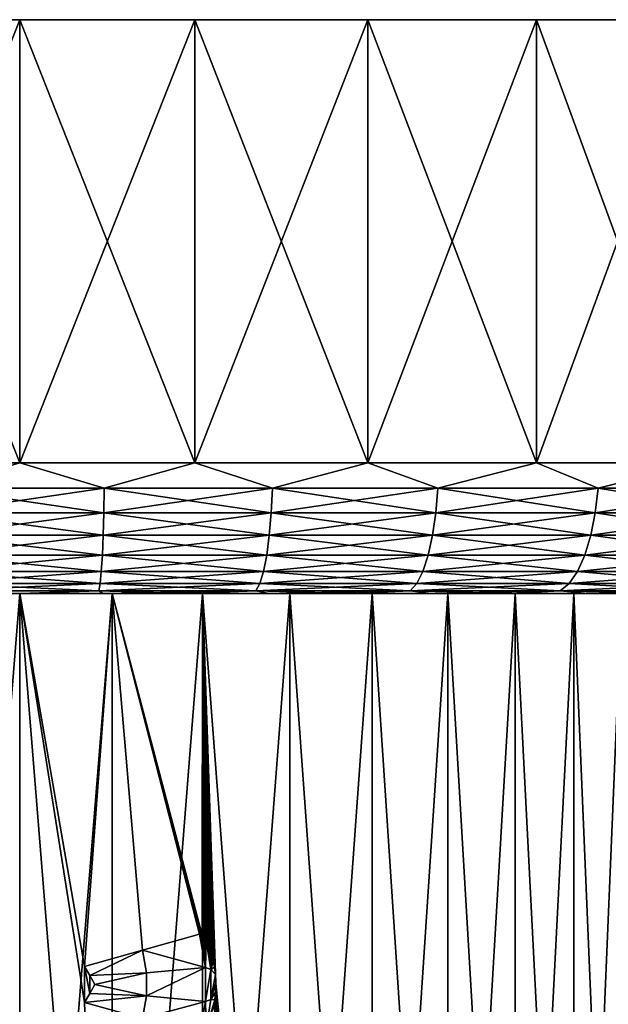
# Model space of a CAD drawing. Header units: metres. Extents: x -90 to 90, y -123 to 74.
# Tile 129 of 131: x 60 to 71, y 56 to 74. Entities that reach past the tile are written whole.
import ezdxf

# ---------------------------------------------------------------- set-up
doc = ezdxf.new("R2010")
doc.units = ezdxf.units.M
doc.layers.add('solid_11662012', color=7, linetype='CONTINUOUS')

msp = doc.modelspace()

# ---------------------------------------------------------------- linework, layer by layer
at = {"layer": 'solid_11662012'}
for points in [[(89.811363, 74.5, -3.358934), (30.188633, 74.5, -3.358934), (30, 74.5)], [(90, 74.5), (89.811363, 74.5, -3.358934), (30, 74.5)], [(30.188633, 74.5, 3.358934), (90, 74.5), (30, 74.5)], [(89.247849, 74.5, -6.675548), (30.752148, 74.5, -6.675548), (30.188633, 74.5, -3.358934)], [(89.811363, 74.5, -3.358934), (89.247849, 74.5, -6.675548), (30.188633, 74.5, -3.358934)], [(30.188633, 74.5, 3.358934), (89.811363, 74.5, 3.358934), (90, 74.5)], [(30.188633, 74.5, 3.358934), (30.752148, 74.5, 6.675548), (89.811363, 74.5, 3.358934)], [(88.316467, 74.5, -9.908462), (31.683533, 74.5, -9.908462), (30.752148, 74.5, -6.675548)], [(89.247849, 74.5, -6.675548), (88.316467, 74.5, -9.908462), (30.752148, 74.5, -6.675548)], [(30.752148, 74.5, 6.675548), (89.247849, 74.5, 6.675548), (89.811363, 74.5, 3.358934)], [(30.752148, 74.5, 6.675548), (31.683533, 74.5, 9.908462), (89.247849, 74.5, 6.675548)], [(87.02906, 74.5, -13.01652), (32.97094, 74.5, -13.01652), (31.683533, 74.5, -9.908462)], [(88.316467, 74.5, -9.908462), (87.02906, 74.5, -13.01652), (31.683533, 74.5, -9.908462)], [(31.683533, 74.5, 9.908462), (88.316467, 74.5, 9.908462), (89.247849, 74.5, 6.675548)], [(31.683533, 74.5, 9.908462), (32.97094, 74.5, 13.01652), (88.316467, 74.5, 9.908462)], [(85.401741, 74.5, -15.960943), (34.598263, 74.5, -15.960943), (32.97094, 74.5, -13.01652)], [(87.02906, 74.5, -13.01652), (85.401741, 74.5, -15.960943), (32.97094, 74.5, -13.01652)], [(32.97094, 74.5, 13.01652), (87.02906, 74.5, 13.01652), (88.316467, 74.5, 9.908462)], [(32.97094, 74.5, 13.01652), (34.598263, 74.5, 15.960943), (87.02906, 74.5, 13.01652)], [(83.454964, 74.5, -18.704674), (36.54504, 74.5, -18.704674), (34.598263, 74.5, -15.960943)], [(85.401741, 74.5, -15.960943), (83.454964, 74.5, -18.704674), (34.598263, 74.5, -15.960943)], [(34.598263, 74.5, 15.960943), (85.401741, 74.5, 15.960943), (87.02906, 74.5, 13.01652)], [(34.598263, 74.5, 15.960943), (36.54504, 74.5, 18.704674), (85.401741, 74.5, 15.960943)], [(81.213203, 74.5, -21.2132), (38.7868, 74.5, -21.2132), (36.54504, 74.5, -18.704674)], [(83.454964, 74.5, -18.704674), (81.213203, 74.5, -21.2132), (36.54504, 74.5, -18.704674)], [(36.54504, 74.5, 18.704674), (83.454964, 74.5, 18.704674), (85.401741, 74.5, 15.960943)], [(36.54504, 74.5, 18.704674), (38.7868, 74.5, 21.2132), (83.454964, 74.5, 18.704674)], [(78.704674, 74.5, -23.454962), (41.295326, 74.5, -23.454962), (38.7868, 74.5, -21.2132)], [(81.213203, 74.5, -21.2132), (78.704674, 74.5, -23.454962), (38.7868, 74.5, -21.2132)], [(38.7868, 74.5, 21.2132), (81.213203, 74.5, 21.2132), (83.454964, 74.5, 18.704674)], [(38.7868, 74.5, 21.2132), (41.295326, 74.5, 23.454962), (81.213203, 74.5, 21.2132)], [(75.960945, 74.5, -25.401737), (44.039059, 74.5, -25.401737), (41.295326, 74.5, -23.454962)], [(78.704674, 74.5, -23.454962), (75.960945, 74.5, -25.401737), (41.295326, 74.5, -23.454962)], [(41.295326, 74.5, 23.454962), (78.704674, 74.5, 23.454962), (81.213203, 74.5, 21.2132)], [(41.295326, 74.5, 23.454962), (44.039059, 74.5, 25.401737), (78.704674, 74.5, 23.454962)], [(73.016518, 74.5, -27.029062), (46.983482, 74.5, -27.029062), (44.039059, 74.5, -25.401737)], [(75.960945, 74.5, -25.401737), (73.016518, 74.5, -27.029062), (44.039059, 74.5, -25.401737)], [(44.039059, 74.5, 25.401737), (75.960945, 74.5, 25.401737), (78.704674, 74.5, 23.454962)], [(44.039059, 74.5, 25.401737), (46.983482, 74.5, 27.029062), (75.960945, 74.5, 25.401737)], [(69.908463, 74.5, -28.316467), (50.091537, 74.5, -28.316467), (46.983482, 74.5, -27.029062)], [(73.016518, 74.5, -27.029062), (69.908463, 74.5, -28.316467), (46.983482, 74.5, -27.029062)], [(46.983482, 74.5, 27.029062), (73.016518, 74.5, 27.029062), (75.960945, 74.5, 25.401737)], [(46.983482, 74.5, 27.029062), (50.091537, 74.5, 28.316467), (73.016518, 74.5, 27.029062)], [(66.675545, 74.5, -29.247852), (53.324451, 74.5, -29.247852), (50.091537, 74.5, -28.316467)], [(69.908463, 74.5, -28.316467), (66.675545, 74.5, -29.247852), (50.091537, 74.5, -28.316467)], [(50.091537, 74.5, 28.316467), (69.908463, 74.5, 28.316467), (73.016518, 74.5, 27.029062)], [(50.091537, 74.5, 28.316467), (53.324451, 74.5, 29.247852), (69.908463, 74.5, 28.316467)], [(63.358932, 74.5, -29.811367), (56.641068, 74.5, -29.811367), (53.324451, 74.5, -29.247852)], [(66.675545, 74.5, -29.247852), (63.358932, 74.5, -29.811367), (53.324451, 74.5, -29.247852)], [(53.324451, 74.5, 29.247852), (66.675545, 74.5, 29.247852), (69.908463, 74.5, 28.316467)], [(53.324451, 74.5, 29.247852), (56.641068, 74.5, 29.811367), (66.675545, 74.5, 29.247852)], [(63.358932, 74.5, -29.811367), (60, 74.5, -30), (56.641068, 74.5, -29.811367)], [(56.641068, 66, -29.811367), (56.641068, 74.5, -29.811367), (60, 74.5, -30)], [(60, 66, -30), (56.641068, 66, -29.811367), (60, 74.5, -30)], [(56.641068, 74.5, 29.811367), (63.358932, 74.5, 29.811367), (66.675545, 74.5, 29.247852)], [(56.641068, 74.5, 29.811367), (60, 74.5, 30), (63.358932, 74.5, 29.811367)], [(60, 66, 30), (60, 74.5, 30), (56.641068, 74.5, 29.811367)], [(56.641068, 66, 29.811367), (60, 66, 30), (56.641068, 74.5, 29.811367)], [(60, 66, -30), (60, 74.5, -30), (63.358932, 74.5, -29.811367)], [(63.358932, 66, -29.811367), (60, 66, -30), (63.358932, 74.5, -29.811367)], [(63.358932, 66, 29.811367), (63.358932, 74.5, 29.811367), (60, 74.5, 30)], [(60, 66, 30), (63.358932, 66, 29.811367), (60, 74.5, 30)], [(63.358932, 66, -29.811367), (63.358932, 74.5, -29.811367), (66.675545, 74.5, -29.247852)], [(66.675629, 66, -29.247837), (63.358932, 66, -29.811367), (66.675545, 74.5, -29.247852)], [(66.675629, 66, 29.247837), (66.675545, 74.5, 29.247852), (63.358932, 74.5, 29.811367)], [(63.358932, 66, 29.811367), (66.675629, 66, 29.247837), (63.358932, 74.5, 29.811367)], [(66.675629, 66, -29.247837), (66.675545, 74.5, -29.247852), (69.908463, 74.5, -28.316467)], [(69.908371, 66, 28.3165), (69.908463, 74.5, 28.316467), (66.675545, 74.5, 29.247852)], [(66.675629, 66, 29.247837), (69.908371, 66, 28.3165), (66.675545, 74.5, 29.247852)], [(69.908371, 66, -28.3165), (66.675629, 66, -29.247837), (69.908463, 74.5, -28.316467)], [(69.908371, 66, -28.3165), (69.908463, 74.5, -28.316467), (73.016518, 74.5, -27.029062)], [(73.01651, 66, -27.029066), (69.908371, 66, -28.3165), (73.016518, 74.5, -27.029062)], [(69.908371, 66, 28.3165), (73.01651, 66, 27.029066), (69.908463, 74.5, 28.316467)], [(73.01651, 66, 27.029066), (73.016518, 74.5, 27.029062), (69.908463, 74.5, 28.316467)], [(58.378403, 65.51516, 29.908607), (60, 66, 30), (56.641068, 66, 29.811367)], [(58.378403, 65.51516, -29.908607), (56.641068, 66, -29.811367), (60, 66, -30)], [(61.621597, 65.51516, 29.908607), (60, 66, 30), (58.378403, 65.51516, 29.908607)], [(58.378403, 65.51516, -29.908607), (60, 66, -30), (61.621597, 65.51516, -29.908607)], [(61.621597, 65.51516, 29.908607), (63.358932, 66, 29.811367), (60, 66, 30)], [(61.621597, 65.51516, -29.908607), (60, 66, -30), (63.358932, 66, -29.811367)], [(64.845779, 65.51516, 29.557957), (63.358932, 66, 29.811367), (61.621597, 65.51516, 29.908607)], [(61.621597, 65.51516, -29.908607), (63.358932, 66, -29.811367), (64.845779, 65.51516, -29.557957)], [(64.845779, 65.51516, 29.557957), (66.675629, 66, 29.247837), (63.358932, 66, 29.811367)], [(64.845779, 65.51516, -29.557957), (63.358932, 66, -29.811367), (66.675629, 66, -29.247837)], [(68.013153, 65.51516, 28.860765), (66.675629, 66, 29.247837), (64.845779, 65.51516, 29.557957)], [(64.845779, 65.51516, -29.557957), (66.675629, 66, -29.247837), (68.013153, 65.51516, -28.860765)], [(68.013153, 65.51516, 28.860765), (69.908371, 66, 28.3165), (66.675629, 66, 29.247837)], [(68.013153, 65.51516, -28.860765), (66.675629, 66, -29.247837), (69.908371, 66, -28.3165)], [(71.086578, 65.51516, 27.825209), (69.908371, 66, 28.3165), (68.013153, 65.51516, 28.860765)], [(68.013153, 65.51516, -28.860765), (69.908371, 66, -28.3165), (71.086578, 65.51516, -27.825209)], [(71.086578, 65.51516, 27.825209), (73.01651, 66, 27.029066), (69.908371, 66, 28.3165)], [(71.086578, 65.51516, -27.825209), (69.908371, 66, -28.3165), (73.01651, 66, -27.029066)], [(74.030022, 65.51516, 26.463427), (73.01651, 66, 27.029066), (71.086578, 65.51516, 27.825209)], [(71.086578, 65.51516, -27.825209), (73.01651, 66, -27.029066), (74.030022, 65.51516, -26.463427)], [(58.378403, 65.51516, -29.908607), (61.621597, 65.51516, -29.908607), (58.386086, 65.045563, -29.766916)], [(58.378403, 65.51516, 29.908607), (58.386086, 65.045563, 29.766916), (61.613914, 65.045563, 29.766916)], [(61.621597, 65.51516, 29.908607), (58.378403, 65.51516, 29.908607), (61.613914, 65.045563, 29.766916)], [(61.621597, 65.51516, -29.908607), (61.613914, 65.045563, -29.766916), (58.386086, 65.045563, -29.766916)], [(64.845779, 65.51516, -29.557957), (64.822823, 65.045563, -29.417927), (61.613914, 65.045563, -29.766916)], [(61.621597, 65.51516, -29.908607), (64.845779, 65.51516, -29.557957), (61.613914, 65.045563, -29.766916)], [(61.621597, 65.51516, 29.908607), (61.613914, 65.045563, 29.766916), (64.822823, 65.045563, 29.417927)], [(64.845779, 65.51516, 29.557957), (61.621597, 65.51516, 29.908607), (64.822823, 65.045563, 29.417927)], [(68.013153, 65.51516, -28.860765), (67.975189, 65.045563, -28.724039), (64.822823, 65.045563, -29.417927)], [(64.845779, 65.51516, -29.557957), (68.013153, 65.51516, -28.860765), (64.822823, 65.045563, -29.417927)], [(64.845779, 65.51516, 29.557957), (64.822823, 65.045563, 29.417927), (67.975189, 65.045563, 28.724039)], [(68.013153, 65.51516, 28.860765), (64.845779, 65.51516, 29.557957), (67.975189, 65.045563, 28.724039)], [(71.086578, 65.51516, -27.825209), (71.034058, 65.045563, -27.693388), (67.975189, 65.045563, -28.724039)], [(68.013153, 65.51516, -28.860765), (71.086578, 65.51516, -27.825209), (67.975189, 65.045563, -28.724039)], [(68.013153, 65.51516, 28.860765), (67.975189, 65.045563, 28.724039), (71.034058, 65.045563, 27.693388)], [(71.086578, 65.51516, 27.825209), (68.013153, 65.51516, 28.860765), (71.034058, 65.045563, 27.693388)], [(74.030022, 65.51516, -26.463427), (73.963554, 65.045563, -26.338057), (71.034058, 65.045563, -27.693388)], [(71.086578, 65.51516, -27.825209), (74.030022, 65.51516, -26.463427), (71.034058, 65.045563, -27.693388)], [(71.086578, 65.51516, 27.825209), (71.034058, 65.045563, 27.693388), (73.963554, 65.045563, 26.338057)], [(74.030022, 65.51516, 26.463427), (71.086578, 65.51516, 27.825209), (73.963554, 65.045563, 26.338057)], [(58.386086, 65.045563, -29.766916), (61.613914, 65.045563, -29.766916), (58.398582, 64.612709, -29.536383)], [(58.386086, 65.045563, 29.766916), (58.398582, 64.612709, 29.536383), (61.601418, 64.612709, 29.536383)], [(61.613914, 65.045563, 29.766916), (58.386086, 65.045563, 29.766916), (61.601418, 64.612709, 29.536383)], [(61.613914, 65.045563, -29.766916), (61.601418, 64.612709, -29.536383), (58.398582, 64.612709, -29.536383)], [(64.822823, 65.045563, -29.417927), (64.785477, 64.612709, -29.190096), (61.601418, 64.612709, -29.536383)], [(61.613914, 65.045563, -29.766916), (64.822823, 65.045563, -29.417927), (61.601418, 64.612709, -29.536383)], [(61.613914, 65.045563, 29.766916), (61.601418, 64.612709, 29.536383), (64.785477, 64.612709, 29.190096)], [(64.822823, 65.045563, 29.417927), (61.613914, 65.045563, 29.766916), (64.785477, 64.612709, 29.190096)], [(67.975189, 65.045563, -28.724039), (67.913422, 64.612709, -28.501581), (64.785477, 64.612709, -29.190096)], [(64.822823, 65.045563, -29.417927), (67.975189, 65.045563, -28.724039), (64.785477, 64.612709, -29.190096)], [(64.822823, 65.045563, 29.417927), (64.785477, 64.612709, 29.190096), (67.913422, 64.612709, 28.501581)], [(67.975189, 65.045563, 28.724039), (64.822823, 65.045563, 29.417927), (67.913422, 64.612709, 28.501581)], [(71.034058, 65.045563, -27.693388), (70.948601, 64.612709, -27.478912), (67.913422, 64.612709, -28.501581)], [(67.975189, 65.045563, -28.724039), (71.034058, 65.045563, -27.693388), (67.913422, 64.612709, -28.501581)], [(67.975189, 65.045563, 28.724039), (67.913422, 64.612709, 28.501581), (70.948601, 64.612709, 27.478912)], [(71.034058, 65.045563, 27.693388), (67.975189, 65.045563, 28.724039), (70.948601, 64.612709, 27.478912)], [(73.963554, 65.045563, -26.338057), (73.855408, 64.612709, -26.134077), (70.948601, 64.612709, -27.478912)], [(71.034058, 65.045563, -27.693388), (73.963554, 65.045563, -26.338057), (70.948601, 64.612709, -27.478912)], [(71.034058, 65.045563, 27.693388), (70.948601, 64.612709, 27.478912), (73.855408, 64.612709, 26.134077)], [(73.963554, 65.045563, 26.338057), (71.034058, 65.045563, 27.693388), (73.855408, 64.612709, 26.134077)], [(58.398582, 64.612709, -29.536383), (61.601418, 64.612709, -29.536383), (58.415421, 64.233276, -29.225883)], [(58.398582, 64.612709, 29.536383), (58.415421, 64.233276, 29.225883), (61.584579, 64.233276, 29.225883)], [(61.601418, 64.612709, 29.536383), (58.398582, 64.612709, 29.536383), (61.584579, 64.233276, 29.225883)], [(61.601418, 64.612709, -29.536383), (61.584579, 64.233276, -29.225883), (58.415421, 64.233276, -29.225883)], [(64.785477, 64.612709, -29.190096), (64.735168, 64.233276, -28.883236), (61.584579, 64.233276, -29.225883)], [(61.601418, 64.612709, -29.536383), (64.785477, 64.612709, -29.190096), (61.584579, 64.233276, -29.225883)], [(61.601418, 64.612709, 29.536383), (61.584579, 64.233276, 29.225883), (64.735168, 64.233276, 28.883236)], [(64.785477, 64.612709, 29.190096), (61.601418, 64.612709, 29.536383), (64.735168, 64.233276, 28.883236)], [(67.913422, 64.612709, -28.501581), (67.830238, 64.233276, -28.20196), (64.735168, 64.233276, -28.883236)], [(64.785477, 64.612709, -29.190096), (67.913422, 64.612709, -28.501581), (64.735168, 64.233276, -28.883236)], [(64.785477, 64.612709, 29.190096), (64.735168, 64.233276, 28.883236), (67.830238, 64.233276, 28.20196)], [(67.913422, 64.612709, 28.501581), (64.785477, 64.612709, 29.190096), (67.830238, 64.233276, 28.20196)], [(70.948601, 64.612709, -27.478912), (70.833504, 64.233276, -27.190041), (67.830238, 64.233276, -28.20196)], [(67.913422, 64.612709, -28.501581), (70.948601, 64.612709, -27.478912), (67.830238, 64.233276, -28.20196)], [(67.913422, 64.612709, 28.501581), (67.830238, 64.233276, 28.20196), (70.833504, 64.233276, 27.190041)], [(70.948601, 64.612709, 27.478912), (67.913422, 64.612709, 28.501581), (70.833504, 64.233276, 27.190041)], [(73.855408, 64.612709, -26.134077), (73.709755, 64.233276, -25.859344), (70.833504, 64.233276, -27.190041)], [(70.948601, 64.612709, -27.478912), (73.855408, 64.612709, -26.134077), (70.833504, 64.233276, -27.190041)], [(70.948601, 64.612709, 27.478912), (70.833504, 64.233276, 27.190041), (73.709755, 64.233276, 25.859344)], [(73.855408, 64.612709, 26.134077), (70.948601, 64.612709, 27.478912), (73.709755, 64.233276, 25.859344)], [(58.415421, 64.233276, -29.225883), (61.584579, 64.233276, -29.225883), (58.43594, 63.921871, -28.847372)], [(58.415421, 64.233276, 29.225883), (58.43594, 63.921871, 28.847372), (61.56406, 63.921871, 28.847372)], [(61.584579, 64.233276, 29.225883), (58.415421, 64.233276, 29.225883), (61.56406, 63.921871, 28.847372)], [(61.584579, 64.233276, -29.225883), (61.56406, 63.921871, -28.847372), (58.43594, 63.921871, -28.847372)], [(64.735168, 64.233276, -28.883236), (64.673843, 63.921871, -28.509163), (61.56406, 63.921871, -28.847372)], [(61.584579, 64.233276, -29.225883), (64.735168, 64.233276, -28.883236), (61.56406, 63.921871, -28.847372)], [(61.584579, 64.233276, 29.225883), (61.56406, 63.921871, 28.847372), (64.673843, 63.921871, 28.509163)], [(64.735168, 64.233276, 28.883236), (61.584579, 64.233276, 29.225883), (64.673843, 63.921871, 28.509163)], [(67.830238, 64.233276, -28.20196), (67.728828, 63.921871, -27.83671), (64.673843, 63.921871, -28.509163)], [(64.735168, 64.233276, -28.883236), (67.830238, 64.233276, -28.20196), (64.673843, 63.921871, -28.509163)], [(64.735168, 64.233276, 28.883236), (64.673843, 63.921871, 28.509163), (67.728821, 63.921871, 27.83671)], [(67.830238, 64.233276, 28.20196), (64.735168, 64.233276, 28.883236), (67.728821, 63.921871, 27.83671)], [(67.830238, 64.233276, 28.20196), (67.728821, 63.921871, 27.83671), (70.693199, 63.921871, 26.837898)], [(70.833504, 64.233276, -27.190041), (70.693199, 63.921871, -26.837898), (67.728828, 63.921871, -27.83671)], [(67.830238, 64.233276, -28.20196), (70.833504, 64.233276, -27.190041), (67.728828, 63.921871, -27.83671)], [(70.833504, 64.233276, 27.190041), (67.830238, 64.233276, 28.20196), (70.693199, 63.921871, 26.837898)], [(73.709755, 64.233276, -25.859344), (73.532196, 63.921871, -25.524435), (70.693199, 63.921871, -26.837898)], [(70.833504, 64.233276, -27.190041), (73.709755, 64.233276, -25.859344), (70.693199, 63.921871, -26.837898)], [(70.833504, 64.233276, 27.190041), (70.693199, 63.921871, 26.837898), (73.532196, 63.921871, 25.524435)], [(73.709755, 64.233276, 25.859344), (70.833504, 64.233276, 27.190041), (73.532196, 63.921871, 25.524435)], [(58.43594, 63.921871, -28.847372), (61.56406, 63.921871, -28.847372), (58.459362, 63.690491, -28.415426)], [(58.43594, 63.921871, 28.847372), (58.459362, 63.690491, 28.415426), (61.540638, 63.690491, 28.415426)], [(61.56406, 63.921871, 28.847372), (58.43594, 63.921871, 28.847372), (61.540638, 63.690491, 28.415426)], [(61.56406, 63.921871, -28.847372), (61.540638, 63.690491, -28.415426), (58.459362, 63.690491, -28.415426)], [(64.673843, 63.921871, -28.509163), (64.603859, 63.690491, -28.082283), (61.540638, 63.690491, -28.415426)], [(61.56406, 63.921871, -28.847372), (64.673843, 63.921871, -28.509163), (61.540638, 63.690491, -28.415426)], [(61.56406, 63.921871, 28.847372), (61.540638, 63.690491, 28.415426), (64.603859, 63.690491, 28.082283)], [(64.673843, 63.921871, 28.509163), (61.56406, 63.921871, 28.847372), (64.603859, 63.690491, 28.082283)], [(67.728828, 63.921871, -27.83671), (67.613098, 63.690491, -27.419899), (64.603859, 63.690491, -28.082283)], [(64.673843, 63.921871, -28.509163), (67.728828, 63.921871, -27.83671), (64.603859, 63.690491, -28.082283)], [(64.673843, 63.921871, 28.509163), (64.603859, 63.690491, 28.082283), (67.613098, 63.690491, 27.419899)], [(67.728821, 63.921871, 27.83671), (64.673843, 63.921871, 28.509163), (67.613098, 63.690491, 27.419899)], [(70.693199, 63.921871, -26.837898), (70.533081, 63.690491, -26.436041), (67.613098, 63.690491, -27.419899)], [(67.728828, 63.921871, -27.83671), (70.693199, 63.921871, -26.837898), (67.613098, 63.690491, -27.419899)], [(67.728821, 63.921871, 27.83671), (67.613098, 63.690491, 27.419899), (70.533081, 63.690491, 26.436041)], [(70.693199, 63.921871, 26.837898), (67.728821, 63.921871, 27.83671), (70.533081, 63.690491, 26.436041)], [(73.532196, 63.921871, -25.524435), (73.329575, 63.690491, -25.142246), (70.533081, 63.690491, -26.436041)], [(70.693199, 63.921871, -26.837898), (73.532196, 63.921871, -25.524435), (70.533081, 63.690491, -26.436041)], [(70.693199, 63.921871, 26.837898), (70.533081, 63.690491, 26.436041), (73.329575, 63.690491, 25.142246)], [(73.532196, 63.921871, 25.524435), (70.693199, 63.921871, 26.837898), (73.329575, 63.690491, 25.142246)], [(58.459362, 63.690491, -28.415426), (61.540638, 63.690491, -28.415426), (58.484776, 63.548038, -27.94668)], [(58.459362, 63.690491, 28.415426), (58.484776, 63.548038, 27.94668), (61.515224, 63.548038, 27.94668)], [(61.540638, 63.690491, 28.415426), (58.459362, 63.690491, 28.415426), (61.515224, 63.548038, 27.94668)], [(61.540638, 63.690491, -28.415426), (61.515224, 63.548038, -27.94668), (58.484776, 63.548038, -27.94668)], [(64.603859, 63.690491, -28.082283), (64.527908, 63.548038, -27.61903), (61.515224, 63.548038, -27.94668)], [(61.540638, 63.690491, -28.415426), (64.603859, 63.690491, -28.082283), (61.515224, 63.548038, -27.94668)], [(61.540638, 63.690491, 28.415426), (61.515224, 63.548038, 27.94668), (64.527908, 63.548038, 27.61903)], [(64.603859, 63.690491, 28.082283), (61.540638, 63.690491, 28.415426), (64.527908, 63.548038, 27.61903)], [(67.613098, 63.690491, -27.419899), (67.487511, 63.548038, -26.967573), (64.527908, 63.548038, -27.61903)], [(64.603859, 63.690491, -28.082283), (67.613098, 63.690491, -27.419899), (64.527908, 63.548038, -27.61903)], [(64.603859, 63.690491, 28.082283), (64.527908, 63.548038, 27.61903), (67.487511, 63.548038, 26.967573)], [(67.613098, 63.690491, 27.419899), (64.603859, 63.690491, 28.082283), (67.487511, 63.548038, 26.967573)], [(70.533081, 63.690491, -26.436041), (70.359322, 63.548038, -25.999947), (67.487511, 63.548038, -26.967573)], [(67.613098, 63.690491, -27.419899), (70.533081, 63.690491, -26.436041), (67.487511, 63.548038, -26.967573)], [(67.613098, 63.690491, 27.419899), (67.487511, 63.548038, 26.967573), (70.359322, 63.548038, 25.999947)], [(70.533081, 63.690491, 26.436041), (67.613098, 63.690491, 27.419899), (70.359322, 63.548038, 25.999947)], [(73.329575, 63.690491, -25.142246), (73.109688, 63.548038, -24.727493), (70.359322, 63.548038, -25.999947)], [(70.533081, 63.690491, -26.436041), (73.329575, 63.690491, -25.142246), (70.359322, 63.548038, -25.999947)], [(70.533081, 63.690491, 26.436041), (70.359322, 63.548038, 25.999947), (73.109688, 63.548038, 24.727493)], [(73.329575, 63.690491, 25.142246), (70.533081, 63.690491, 26.436041), (73.109688, 63.548038, 24.727493)], [(35.420887, 63.5, 12.333573), (58.229816, 63.5, 12.878913), (60, 63.5, 13)], [(83.820084, 63.5, 13.742408), (35.420887, 63.5, 12.333573), (60, 63.5, 13)], [(83.820084, 63.5, 13.742408), (36.179932, 63.5, 13.742432), (35.420887, 63.5, 12.333573)], [(36.17992, 63.5, -13.742408), (60, 63.5, -13), (58.229816, 63.5, -12.878913)], [(36.17992, 63.5, -13.742408), (84.579117, 63.5, -12.333573), (60, 63.5, -13)], [(36.17992, 63.5, -13.742408), (83.820068, 63.5, -13.742432), (84.579117, 63.5, -12.333573)], [(36.17992, 63.5, -13.742408), (37.019585, 63.5, -15.104649), (83.820068, 63.5, -13.742432)], [(82.980415, 63.5, 15.104649), (37.0196, 63.5, 15.104671), (36.179932, 63.5, 13.742432)], [(83.820084, 63.5, 13.742408), (82.980415, 63.5, 15.104649), (36.179932, 63.5, 13.742432)], [(37.019585, 63.5, -15.104649), (82.9804, 63.5, -15.104671), (83.820068, 63.5, -13.742432)], [(37.019585, 63.5, -15.104649), (37.937016, 63.5, -16.415682), (82.9804, 63.5, -15.104671)], [(82.062988, 63.5, 16.415682), (37.937031, 63.5, 16.415703), (37.0196, 63.5, 15.104671)], [(82.980415, 63.5, 15.104649), (82.062988, 63.5, 16.415682), (37.0196, 63.5, 15.104671)], [(37.937016, 63.5, -16.415682), (82.062965, 63.5, -16.415703), (82.9804, 63.5, -15.104671)], [(37.937016, 63.5, -16.415682), (38.929081, 63.5, -17.671059), (82.062965, 63.5, -16.415703)], [(81.070923, 63.5, 17.671059), (38.929096, 63.5, 17.671078), (37.937031, 63.5, 16.415703)], [(82.062988, 63.5, 16.415682), (81.070923, 63.5, 17.671059), (37.937031, 63.5, 16.415703)], [(38.929081, 63.5, -17.671059), (81.070908, 63.5, -17.671078), (82.062965, 63.5, -16.415703)], [(38.929081, 63.5, -17.671059), (39.992523, 63.5, -18.866657), (81.070908, 63.5, -17.671078)], [(80.007477, 63.5, 18.866657), (39.992542, 63.5, 18.866676), (38.929096, 63.5, 17.671078)], [(81.070923, 63.5, 17.671059), (80.007477, 63.5, 18.866657), (38.929096, 63.5, 17.671078)], [(39.992523, 63.5, -18.866657), (80.007462, 63.5, -18.866676), (81.070908, 63.5, -17.671078)], [(39.992523, 63.5, -18.866657), (41.123783, 63.5, -19.998459), (80.007462, 63.5, -18.866676)], [(78.876221, 63.5, 19.998459), (41.123802, 63.5, 19.998476), (39.992542, 63.5, 18.866676)], [(80.007477, 63.5, 18.866657), (78.876221, 63.5, 19.998459), (39.992542, 63.5, 18.866676)], [(41.123783, 63.5, -19.998459), (78.876198, 63.5, -19.998476), (80.007462, 63.5, -18.866676)], [(41.123783, 63.5, -19.998459), (42.318882, 63.5, -21.062479), (78.876198, 63.5, -19.998476)], [(77.681122, 63.5, 21.062479), (42.318901, 63.5, 21.062496), (41.123802, 63.5, 19.998476)], [(78.876221, 63.5, 19.998459), (77.681122, 63.5, 21.062479), (41.123802, 63.5, 19.998476)], [(42.318882, 63.5, -21.062479), (77.681099, 63.5, -21.062496), (78.876198, 63.5, -19.998476)], [(42.318882, 63.5, -21.062479), (43.573833, 63.5, -22.055178), (77.681099, 63.5, -21.062496)], [(76.42617, 63.5, 22.055178), (43.573853, 63.5, 22.055195), (42.318901, 63.5, 21.062496)], [(77.681122, 63.5, 21.062479), (76.42617, 63.5, 22.055178), (42.318901, 63.5, 21.062496)], [(43.573833, 63.5, -22.055178), (76.426147, 63.5, -22.055195), (77.681099, 63.5, -21.062496)], [(43.573833, 63.5, -22.055178), (44.884464, 63.5, -22.973255), (76.426147, 63.5, -22.055195)], [(75.11554, 63.5, 22.973255), (44.884487, 63.5, 22.97327), (43.573853, 63.5, 22.055195)], [(76.42617, 63.5, 22.055178), (75.11554, 63.5, 22.973255), (43.573853, 63.5, 22.055195)], [(44.884464, 63.5, -22.973255), (75.115517, 63.5, -22.97327), (76.426147, 63.5, -22.055195)], [(44.884464, 63.5, -22.973255), (46.246208, 63.5, -23.813509), (75.115517, 63.5, -22.97327)], [(73.753792, 63.5, 23.813509), (46.246231, 63.5, 23.813522), (44.884487, 63.5, 22.97327)], [(75.11554, 63.5, 22.973255), (73.753792, 63.5, 23.813509), (44.884487, 63.5, 22.97327)], [(46.246208, 63.5, -23.813509), (73.753769, 63.5, -23.813522), (75.115517, 63.5, -22.97327)], [(46.246208, 63.5, -23.813509), (47.654522, 63.5, -24.573137), (73.753769, 63.5, -23.813522)], [(72.345482, 63.5, 24.573137), (47.654545, 63.5, 24.573149), (46.246231, 63.5, 23.813522)], [(73.753792, 63.5, 23.813509), (72.345482, 63.5, 24.573137), (46.246231, 63.5, 23.813522)], [(47.654522, 63.5, -24.573137), (72.345459, 63.5, -24.573149), (73.753769, 63.5, -23.813522)], [(47.654522, 63.5, -24.573137), (49.104706, 63.5, -25.249603), (72.345459, 63.5, -24.573149)], [(70.895294, 63.5, 25.249603), (49.104729, 63.5, 25.249613), (47.654545, 63.5, 24.573149)], [(72.345482, 63.5, 24.573137), (70.895294, 63.5, 25.249603), (47.654545, 63.5, 24.573149)], [(49.104706, 63.5, -25.249603), (70.895271, 63.5, -25.249613), (72.345459, 63.5, -24.573149)], [(49.104706, 63.5, -25.249603), (50.591702, 63.5, -25.840548), (70.895271, 63.5, -25.249613)], [(69.408302, 63.5, 25.840548), (50.591724, 63.5, 25.840557), (49.104729, 63.5, 25.249613)], [(70.895294, 63.5, 25.249603), (69.408302, 63.5, 25.840548), (49.104729, 63.5, 25.249613)], [(50.591702, 63.5, -25.840548), (69.408272, 63.5, -25.840557), (70.895271, 63.5, -25.249613)], [(50.591702, 63.5, -25.840548), (52.11055, 63.5, -26.344002), (69.408272, 63.5, -25.840557)], [(67.88945, 63.5, 26.344002), (52.110573, 63.5, 26.344009), (50.591724, 63.5, 25.840557)], [(69.408302, 63.5, 25.840548), (67.88945, 63.5, 26.344002), (50.591724, 63.5, 25.840557)], [(52.11055, 63.5, -26.344002), (67.889427, 63.5, -26.344009), (69.408272, 63.5, -25.840557)], [(52.11055, 63.5, -26.344002), (53.656193, 63.5, -26.758287), (67.889427, 63.5, -26.344009)], [(66.343811, 63.5, 26.758287), (53.656216, 63.5, 26.758295), (52.110573, 63.5, 26.344009)], [(67.88945, 63.5, 26.344002), (66.343811, 63.5, 26.758287), (52.110573, 63.5, 26.344009)], [(53.656193, 63.5, -26.758287), (66.343781, 63.5, -26.758295), (67.889427, 63.5, -26.344009)], [(53.656193, 63.5, -26.758287), (55.223228, 63.5, -27.081959), (66.343781, 63.5, -26.758295)], [(64.776772, 63.5, 27.081959), (55.223255, 63.5, 27.081963), (53.656216, 63.5, 26.758295)], [(66.343811, 63.5, 26.758287), (64.776772, 63.5, 27.081959), (53.656216, 63.5, 26.758295)], [(55.223228, 63.5, -27.081959), (64.776749, 63.5, -27.081963), (66.343781, 63.5, -26.758295)], [(55.223228, 63.5, -27.081959), (56.806442, 63.5, -27.313936), (64.776749, 63.5, -27.081963)], [(63.193558, 63.5, 27.313936), (56.806469, 63.5, 27.313938), (55.223255, 63.5, 27.081963)], [(64.776772, 63.5, 27.081959), (63.193558, 63.5, 27.313936), (55.223255, 63.5, 27.081963)], [(56.806442, 63.5, -27.313936), (63.193531, 63.5, -27.313938), (64.776749, 63.5, -27.081963)], [(56.806442, 63.5, -27.313936), (58.400547, 63.5, -27.453445), (63.193531, 63.5, -27.313938)], [(61.599453, 63.5, 27.453445), (58.400574, 63.5, 27.453447), (56.806469, 63.5, 27.313938)], [(63.193558, 63.5, 27.313936), (61.599453, 63.5, 27.453445), (56.806469, 63.5, 27.313938)], [(58.229816, 63.5, 12.878913), (60, 41.5, 13), (60, 63.5, 13)], [(58.756046, 56.345406, 12.940347), (60, 41.5, 13), (58.229816, 63.5, 12.878913)], [(58.229816, 63.5, -12.878913), (60, 63.5, -13), (58.229832, 41.5, -12.878917)], [(60, 63.5, -13), (60, 41.5, -13), (58.229832, 41.5, -12.878917)], [(58.400547, 63.5, -27.453445), (61.599426, 63.5, -27.453447), (63.193531, 63.5, -27.313938)], [(58.400547, 63.5, -27.453445), (59.999989, 63.5, -27.5), (61.599426, 63.5, -27.453447)], [(58.484776, 63.548038, 27.94668), (58.400574, 63.5, 27.453447), (60.000011, 63.5, 27.5)], [(61.599453, 63.5, 27.453445), (60.000011, 63.5, 27.5), (58.400574, 63.5, 27.453447)], [(58.484776, 63.548038, -27.94668), (61.515224, 63.548038, -27.94668), (59.999989, 63.5, -27.5)], [(61.515224, 63.548038, 27.94668), (58.484776, 63.548038, 27.94668), (60.000011, 63.5, 27.5)], [(61.515224, 63.548038, -27.94668), (61.599426, 63.5, -27.453447), (59.999989, 63.5, -27.5)], [(61.770168, 41.5, 12.878917), (60, 63.5, 13), (60, 41.5, 13)], [(61.243954, 55.654594, 12.940347), (60, 63.5, 13), (61.770168, 41.5, 12.878917)], [(61.243954, 56.345406, 12.940347), (61.770184, 63.5, 12.878913), (60, 63.5, 13)], [(83.820084, 63.5, 13.742408), (60, 63.5, 13), (61.770184, 63.5, 12.878913)], [(61.243954, 55.654594, 12.940347), (61.243954, 56.345406, 12.940347), (60, 63.5, 13)], [(61.770184, 63.5, -12.878913), (60, 41.5, -13), (60, 63.5, -13)], [(61.770184, 63.5, -12.878913), (61.770168, 41.5, -12.878917), (60, 41.5, -13)], [(84.579117, 63.5, -12.333573), (61.770184, 63.5, -12.878913), (60, 63.5, -13)], [(61.515224, 63.548038, 27.94668), (60.000011, 63.5, 27.5), (61.599453, 63.5, 27.453445)], [(61.243954, 56.345406, 12.940347), (62.353256, 56.655388, 12.785233), (61.770184, 63.5, 12.878913)], [(61.515224, 63.548038, -27.94668), (64.527908, 63.548038, -27.61903), (61.599426, 63.5, -27.453447)], [(61.515224, 63.548038, 27.94668), (61.599453, 63.5, 27.453445), (63.193558, 63.5, 27.313936)], [(64.527908, 63.548038, 27.61903), (61.515224, 63.548038, 27.94668), (63.193558, 63.5, 27.313936)], [(64.527908, 63.548038, -27.61903), (63.193531, 63.5, -27.313938), (61.599426, 63.5, -27.453447)], [(63.507328, 63.5, -12.517932), (63.507366, 41.5, -12.517922), (61.770168, 41.5, -12.878917)], [(61.770184, 63.5, -12.878913), (63.507328, 63.5, -12.517932), (61.770168, 41.5, -12.878917)], [(63.495693, 56.948387, 12.521187), (63.507328, 63.5, 12.517932), (61.770184, 63.5, 12.878913)], [(83.820084, 63.5, 13.742408), (61.770184, 63.5, 12.878913), (63.507328, 63.5, 12.517932)], [(62.353256, 56.655388, 12.785233), (63.445393, 56.964241, 12.535121), (61.770184, 63.5, 12.878913)], [(63.461067, 56.96516, 12.530803), (61.770184, 63.5, 12.878913), (63.445393, 56.964241, 12.535121)], [(63.478077, 56.959637, 12.526092), (63.495693, 56.948387, 12.521187), (61.770184, 63.5, 12.878913)], [(63.461067, 56.96516, 12.530803), (63.478077, 56.959637, 12.526092), (61.770184, 63.5, 12.878913)], [(84.579117, 63.5, -12.333573), (63.507328, 63.5, -12.517932), (61.770184, 63.5, -12.878913)], [(64.527908, 63.548038, -27.61903), (64.776749, 63.5, -27.081963), (63.193531, 63.5, -27.313938)], [(64.527908, 63.548038, 27.61903), (63.193558, 63.5, 27.313936), (64.776772, 63.5, 27.081959)], [(63.495693, 56.948387, 12.521187), (63.514603, 56.93119, 12.515893), (63.507328, 63.5, 12.517932)], [(63.507328, 63.5, -12.517932), (65.179237, 63.5, -11.923735), (63.507366, 41.5, -12.517922)], [(65.179237, 63.5, 11.923735), (63.507328, 63.5, 12.517932), (65.17923, 41.5, 11.923741)], [(63.759094, 56.027676, 12.444646), (65.17923, 41.5, 11.923741), (63.507328, 63.5, 12.517932)], [(84.579124, 63.5, 12.333551), (63.507328, 63.5, 12.517932), (65.179237, 63.5, 11.923735)], [(63.751099, 56.194397, 12.447059), (63.759094, 56.027676, 12.444646), (63.507328, 63.5, 12.517932)], [(63.734699, 56.334518, 12.451989), (63.751099, 56.194397, 12.447059), (63.507328, 63.5, 12.517932)], [(63.714005, 56.450233, 12.458178), (63.734699, 56.334518, 12.451989), (63.507328, 63.5, 12.517932)], [(63.691437, 56.546036, 12.464883), (63.714005, 56.450233, 12.458178), (63.507328, 63.5, 12.517932)], [(63.668129, 56.626446, 12.471762), (63.691437, 56.546036, 12.464883), (63.507328, 63.5, 12.517932)], [(63.644699, 56.694595, 12.478629), (63.668129, 56.626446, 12.471762), (63.507328, 63.5, 12.517932)], [(63.621719, 56.752121, 12.485317), (63.644699, 56.694595, 12.478629), (63.507328, 63.5, 12.517932)], [(63.599403, 56.80077, 12.491769), (63.621719, 56.752121, 12.485317), (63.507328, 63.5, 12.517932)], [(63.577591, 56.842289, 12.498034), (63.599403, 56.80077, 12.491769), (63.507328, 63.5, 12.517932)], [(63.57375, 56.849018, 12.499132), (63.577591, 56.842289, 12.498034), (63.507328, 63.5, 12.517932)], [(63.55595, 56.877995, 12.504208), (63.57375, 56.849018, 12.499132), (63.507328, 63.5, 12.517932)], [(63.534798, 56.907734, 12.510204), (63.55595, 56.877995, 12.504208), (63.507328, 63.5, 12.517932)], [(63.514603, 56.93119, 12.515893), (63.534798, 56.907734, 12.510204), (63.507328, 63.5, 12.517932)], [(84.579124, 63.5, 12.333551), (83.820084, 63.5, 13.742408), (63.507328, 63.5, 12.517932)], [(84.579117, 63.5, -12.333573), (65.179237, 63.5, -11.923735), (63.507328, 63.5, -12.517932)], [(65.179237, 63.5, -11.923735), (65.17923, 41.5, -11.923741), (63.507366, 41.5, -12.517922)], [(64.527908, 63.548038, -27.61903), (67.487511, 63.548038, -26.967573), (64.776749, 63.5, -27.081963)], [(64.527908, 63.548038, 27.61903), (64.776772, 63.5, 27.081959), (66.343811, 63.5, 26.758287)], [(67.487511, 63.548038, 26.967573), (64.527908, 63.548038, 27.61903), (66.343811, 63.5, 26.758287)], [(67.487511, 63.548038, -26.967573), (66.343781, 63.5, -26.758295), (64.776749, 63.5, -27.081963)], [(66.754585, 63.5, -11.107455), (66.754608, 41.5, -11.107442), (65.17923, 41.5, -11.923741)], [(65.179237, 63.5, -11.923735), (66.754585, 63.5, -11.107455), (65.17923, 41.5, -11.923741)], [(65.179237, 63.5, 11.923735), (65.17923, 41.5, 11.923741), (66.754608, 41.5, 11.107442)], [(66.754585, 63.5, 11.107455), (65.179237, 63.5, 11.923735), (66.754608, 41.5, 11.107442)], [(84.579124, 63.5, 12.333551), (65.179237, 63.5, 11.923735), (66.754585, 63.5, 11.107455)], [(85.254845, 63.5, -10.883141), (66.754585, 63.5, -11.107455), (65.179237, 63.5, -11.923735)], [(84.579117, 63.5, -12.333573), (85.254845, 63.5, -10.883141), (65.179237, 63.5, -11.923735)], [(67.487511, 63.548038, -26.967573), (67.889427, 63.5, -26.344009), (66.343781, 63.5, -26.758295)], [(67.487511, 63.548038, 26.967573), (66.343811, 63.5, 26.758287), (67.88945, 63.5, 26.344002)], [(66.754585, 63.5, -11.107455), (68.204132, 63.5, -10.084254), (66.754608, 41.5, -11.107442)], [(66.754585, 63.5, 11.107455), (66.754608, 41.5, 11.107442), (68.204163, 41.5, 10.084234)], [(68.204132, 63.5, 10.084254), (66.754585, 63.5, 11.107455), (68.204163, 41.5, 10.084234)], [(85.254852, 63.5, 10.88312), (66.754585, 63.5, 11.107455), (68.204132, 63.5, 10.084254)], [(85.254852, 63.5, 10.88312), (84.579124, 63.5, 12.333551), (66.754585, 63.5, 11.107455)], [(85.254845, 63.5, -10.883141), (68.204132, 63.5, -10.084254), (66.754585, 63.5, -11.107455)], [(68.204132, 63.5, -10.084254), (68.204163, 41.5, -10.084234), (66.754608, 41.5, -11.107442)], [(67.487511, 63.548038, -26.967573), (70.359322, 63.548038, -25.999947), (67.889427, 63.5, -26.344009)], [(67.487511, 63.548038, 26.967573), (67.88945, 63.5, 26.344002), (69.408302, 63.5, 25.840548)], [(70.359322, 63.548038, 25.999947), (67.487511, 63.548038, 26.967573), (69.408302, 63.5, 25.840548)], [(70.359322, 63.548038, -25.999947), (69.408272, 63.5, -25.840557), (67.889427, 63.5, -26.344009)], [(68.204132, 63.5, -10.084254), (69.500877, 63.5, -8.873174), (68.204163, 41.5, -10.084234)], [(68.204132, 63.5, 10.084254), (68.204163, 41.5, 10.084234), (69.500877, 41.5, 8.87318)], [(69.500877, 63.5, 8.873174), (68.204132, 63.5, 10.084254), (69.500877, 41.5, 8.87318)], [(85.844902, 63.5, 9.39634), (68.204132, 63.5, 10.084254), (69.500877, 63.5, 8.873174)], [(85.844902, 63.5, 9.39634), (85.254852, 63.5, 10.88312), (68.204132, 63.5, 10.084254)], [(85.844887, 63.5, -9.396363), (69.500877, 63.5, -8.873174), (68.204132, 63.5, -10.084254)], [(85.254845, 63.5, -10.883141), (85.844887, 63.5, -9.396363), (68.204132, 63.5, -10.084254)], [(69.500877, 63.5, -8.873174), (69.500877, 41.5, -8.87318), (68.204163, 41.5, -10.084234)], [(70.359322, 63.548038, -25.999947), (70.895271, 63.5, -25.249613), (69.408272, 63.5, -25.840557)], [(70.359322, 63.548038, 25.999947), (69.408302, 63.5, 25.840548), (70.895294, 63.5, 25.249603)], [(70.62059, 63.5, -7.496867), (70.620613, 41.5, -7.496836), (69.500877, 41.5, -8.87318)], [(69.500877, 63.5, -8.873174), (70.62059, 63.5, -7.496867), (69.500877, 41.5, -8.87318)], [(69.500877, 63.5, 8.873174), (69.500877, 41.5, 8.87318), (70.620613, 41.5, 7.496836)], [(70.62059, 63.5, 7.496867), (69.500877, 63.5, 8.873174), (70.620613, 41.5, 7.496836)], [(86.347557, 63.5, 7.877574), (69.500877, 63.5, 8.873174), (70.62059, 63.5, 7.496867)], [(86.347557, 63.5, 7.877574), (85.844902, 63.5, 9.39634), (69.500877, 63.5, 8.873174)], [(86.347549, 63.5, -7.8776), (70.62059, 63.5, -7.496867), (69.500877, 63.5, -8.873174)], [(85.844887, 63.5, -9.396363), (86.347549, 63.5, -7.8776), (69.500877, 63.5, -8.873174)], [(70.359322, 63.548038, -25.999947), (73.109688, 63.548038, -24.727493), (70.895271, 63.5, -25.249613)], [(70.359322, 63.548038, 25.999947), (70.895294, 63.5, 25.249603), (72.345482, 63.5, 24.573137)], [(73.109688, 63.548038, 24.727493), (70.359322, 63.548038, 25.999947), (72.345482, 63.5, 24.573137)], [(70.62059, 63.5, -7.496867), (71.542519, 63.5, -5.980822), (70.620613, 41.5, -7.496836)], [(70.62059, 63.5, 7.496867), (70.620613, 41.5, 7.496836), (71.542511, 41.5, 5.980838)], [(71.542519, 63.5, 5.980822), (70.62059, 63.5, 7.496867), (71.542511, 41.5, 5.980838)], [(86.761276, 63.5, 6.331171), (70.62059, 63.5, 7.496867), (71.542519, 63.5, 5.980822)], [(86.761276, 63.5, 6.331171), (86.347557, 63.5, 7.877574), (70.62059, 63.5, 7.496867)], [(86.761269, 63.5, -6.331202), (71.542519, 63.5, -5.980822), (70.62059, 63.5, -7.496867)], [(86.347549, 63.5, -7.8776), (86.761269, 63.5, -6.331202), (70.62059, 63.5, -7.496867)], [(71.542519, 63.5, -5.980822), (71.542511, 41.5, -5.980838), (70.620613, 41.5, -7.496836)], [(73.109688, 63.548038, -24.727493), (72.345459, 63.5, -24.573149), (70.895271, 63.5, -25.249613)], [(63.562988, 56.324989, 12.535121), (63.445393, 56.964241, 12.535121), (62.353256, 56.655388, 12.785233)], [(63.562988, 56.324989, 12.535121), (63.461067, 56.96516, 12.530803), (63.445393, 56.964241, 12.535121)], [(63.562988, 56.324989, 12.535121), (63.478077, 56.959637, 12.526092), (63.461067, 56.96516, 12.530803)], [(63.562988, 56.324989, 12.535121), (63.495693, 56.948387, 12.521187), (63.478077, 56.959637, 12.526092)], [(63.562988, 56.324989, 12.535121), (63.514603, 56.93119, 12.515893), (63.495693, 56.948387, 12.521187)], [(63.562988, 56.324989, 12.535121), (63.534798, 56.907734, 12.510204), (63.514603, 56.93119, 12.515893)], [(63.562988, 56.324989, 12.535121), (63.55595, 56.877995, 12.504208), (63.534798, 56.907734, 12.510204)], [(63.562988, 56.324989, 12.535121), (63.57375, 56.849018, 12.499132), (63.55595, 56.877995, 12.504208)], [(63.662083, 56.285225, 12.499153), (63.57375, 56.849018, 12.499132), (63.562988, 56.324989, 12.535121)], [(63.662083, 56.285225, 12.499153), (63.577591, 56.842289, 12.498034), (63.57375, 56.849018, 12.499132)], [(63.662083, 56.285225, 12.499153), (63.599403, 56.80077, 12.491769), (63.577591, 56.842289, 12.498034)], [(61.342785, 56.174232, 12.934367), (62.353256, 56.655388, 12.785233), (61.243954, 56.345406, 12.940347)], [(61.342785, 56.174232, 12.934367), (62.432808, 56.220871, 12.785233), (62.353256, 56.655388, 12.785233)], [(62.432808, 56.220871, 12.785233), (63.562988, 56.324989, 12.535121), (62.353256, 56.655388, 12.785233)], [(63.662083, 56.285225, 12.499153), (63.621719, 56.752121, 12.485317), (63.599403, 56.80077, 12.491769)], [(63.662083, 56.285225, 12.499153), (63.644699, 56.694595, 12.478629), (63.621719, 56.752121, 12.485317)], [(63.662083, 56.285225, 12.499153), (63.668129, 56.626446, 12.471762), (63.644699, 56.694595, 12.478629)], [(63.662083, 56.285225, 12.499153), (63.691437, 56.546036, 12.464883), (63.668129, 56.626446, 12.471762)], [(63.662083, 56.285225, 12.499153), (63.714005, 56.450233, 12.458178), (63.691437, 56.546036, 12.464883)], [(58.756046, 55.654594, 12.940347), (60, 41.5, 13), (58.756046, 56.345406, 12.940347)], [(61.343735, 55.827419, 12.930367), (61.343735, 56.172581, 12.930367), (61.243954, 56.345406, 12.940347)], [(61.342785, 56.174232, 12.934367), (61.243954, 56.345406, 12.940347), (61.343735, 56.172581, 12.930367)], [(61.243954, 55.654594, 12.940347), (61.343735, 55.827419, 12.930367), (61.243954, 56.345406, 12.940347)], [(62.432808, 55.779129, 12.785233), (63.562988, 55.675011, 12.535121), (63.562988, 56.324989, 12.535121)], [(62.432808, 56.220871, 12.785233), (62.432808, 55.779129, 12.785233), (63.562988, 56.324989, 12.535121)], [(63.662083, 56.285225, 12.499153), (63.562988, 56.324989, 12.535121), (63.562988, 55.675011, 12.535121)], [(63.662094, 55.714924, 12.499153), (63.662083, 56.285225, 12.499153), (63.562988, 55.675011, 12.535121)], [(63.662083, 56.285225, 12.499153), (63.734699, 56.334518, 12.451989), (63.714005, 56.450233, 12.458178)], [(63.662083, 56.285225, 12.499153), (63.751099, 56.194397, 12.447059), (63.734699, 56.334518, 12.451989)], [(63.662094, 55.714924, 12.499153), (63.751099, 56.194397, 12.447059), (63.662083, 56.285225, 12.499153)], [(61.342785, 56.174232, 12.934367), (61.443375, 56, 12.925397), (62.432808, 56.220871, 12.785233)], [(61.342785, 56.174232, 12.934367), (61.343735, 56.172581, 12.930367), (61.443375, 56, 12.919623)], [(61.342785, 56.174232, 12.934367), (61.443375, 56, 12.919623), (61.443375, 56, 12.925397)], [(61.343735, 55.827419, 12.930367), (61.443375, 56, 12.919623), (61.343735, 56.172581, 12.930367)], [(61.443375, 56, 12.925397), (62.432808, 55.779129, 12.785233), (62.432808, 56.220871, 12.785233)], [(63.662094, 55.714924, 12.499153), (63.759094, 56.027676, 12.444646), (63.751099, 56.194397, 12.447059)], [(61.443375, 56, 12.925397), (61.343735, 55.827419, 12.930367), (61.342785, 55.825768, 12.934367)], [(61.443375, 56, 12.925397), (61.342785, 55.825768, 12.934367), (62.432808, 55.779129, 12.785233)], [(61.443375, 56, 12.925397), (61.443375, 56, 12.919623), (61.343735, 55.827419, 12.930367)], [(63.662094, 55.714924, 12.499153), (63.754784, 55.855602, 12.445948), (63.759094, 56.027676, 12.444646)], [(63.759094, 56.027676, 12.444646), (63.754784, 55.855602, 12.445948), (65.17923, 41.5, 11.923741)], [(61.342785, 55.825768, 12.934367), (61.343735, 55.827419, 12.930367), (61.243954, 55.654594, 12.940347)], [(61.342785, 55.825768, 12.934367), (61.243954, 55.654594, 12.940347), (62.432808, 55.779129, 12.785233)], [(62.432808, 55.779129, 12.785233), (61.243954, 55.654594, 12.940347), (62.353256, 55.344612, 12.785233)], [(62.432808, 55.779129, 12.785233), (62.353256, 55.344612, 12.785233), (63.562988, 55.675011, 12.535121)], [(63.662094, 55.714924, 12.499153), (63.562988, 55.675011, 12.535121), (63.573639, 55.150787, 12.499165)], [(63.662094, 55.714924, 12.499153), (63.573639, 55.150787, 12.499165), (63.740562, 55.707432, 12.450229)], [(63.740562, 55.707432, 12.450229), (63.573639, 55.150787, 12.499165), (63.721008, 55.584904, 12.456087)], [(63.662094, 55.714924, 12.499153), (63.740562, 55.707432, 12.450229), (63.754784, 55.855602, 12.445948)], [(63.740562, 55.707432, 12.450229), (63.721008, 55.584904, 12.456087), (65.17923, 41.5, 11.923741)], [(63.754784, 55.855602, 12.445948), (63.740562, 55.707432, 12.450229), (65.17923, 41.5, 11.923741)], [(58.756046, 55.654594, 12.940347), (58.229832, 41.5, 12.878917), (60, 41.5, 13)], [(62.353256, 55.344612, 12.785233), (61.243954, 55.654594, 12.940347), (61.770168, 41.5, 12.878917)], [(63.562988, 55.675011, 12.535121), (62.353256, 55.344612, 12.785233), (63.445393, 55.035759, 12.535121)], [(63.562988, 55.675011, 12.535121), (63.445393, 55.035759, 12.535121), (63.573639, 55.150787, 12.499165)]]:
    msp.add_3dface(points, dxfattribs=at)

doc.saveas('drawing.dxf')
